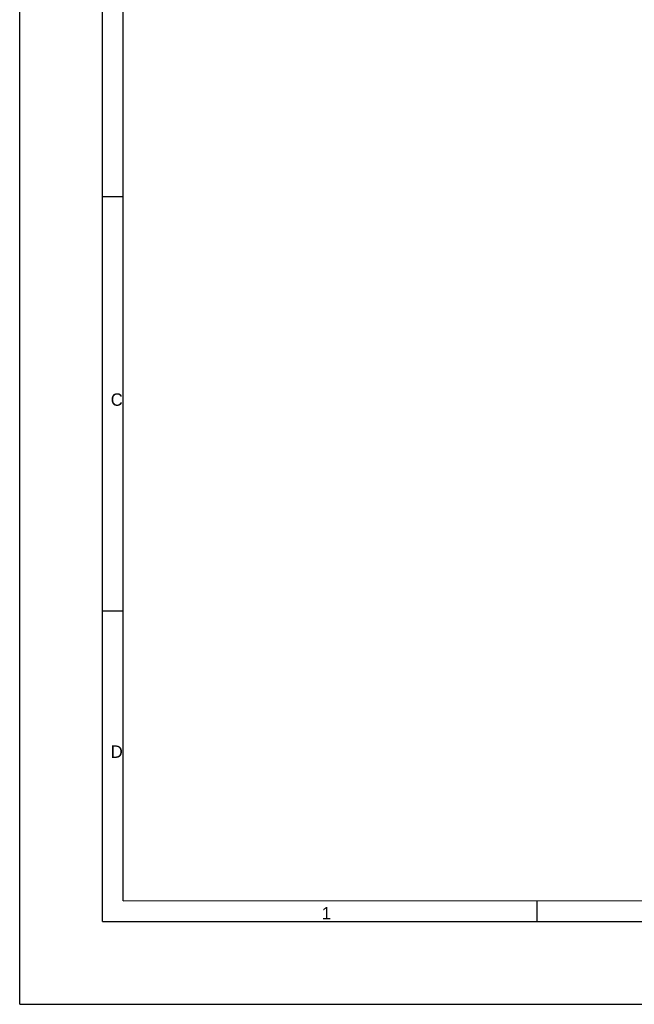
# Model space of a CAD drawing. Header units: inches. Extents: x 0 to 23.4, y 0 to 16.5.
# Tile 1 of 24: x 0 to 5.8, y 0 to 9.4. Entities that reach past the tile are written whole.
import ezdxf

# ---------------------------------------------------------------- set-up
doc = ezdxf.new("R2010")
doc.units = ezdxf.units.IN
doc.header["$LTSCALE"] = 1.28622
doc.header["$MEASUREMENT"] = 0
doc.layers.add('PRT0004-FORMAT', color=7, linetype='CONTINUOUS')
doc.styles.add('TEXTSTYLE_2', font='gothic.ttf')

msp = doc.modelspace()

# ---------------------------------------------------------------- linework, layer by layer
at = {"layer": 'PRT0004-FORMAT', "color": 7, "linetype": 'CONTINUOUS'}
for p, q in [((0, 0), (0, 16.535433)), ((0.787402, 0.787402), (0.787402, 15.748031)), ((0.984252, 0.984252), (0.984252, 15.551181)), ((0.787402, 7.677165), (0.984252, 7.677165)), ((0.787402, 3.740157), (0.984252, 3.740157)), ((0.984252, 0.984252), (17.678271, 0.989472)), ((4.92126, 0.787402), (4.92126, 0.984252)), ((0.787402, 0.787402), (22.603989, 0.787402)), ((0, 0), (23.385827, 0))]:
    msp.add_line(p, q, dxfattribs=at)

# ---------------------------------------------------------------- texts
at = {"layer": 'PRT0004-FORMAT', "color": 7, "linetype": 'CONTINUOUS', "char_height": 0.11811, "attachment_point": 1, "line_spacing_factor": 0.9, "style": 'TEXTSTYLE_2'}
for s, insert, width in [('C', (0.866142, 5.807087), 0.10411199), ('D', (0.866142, 2.46063), 0.11767279), ('1', (2.874016, 0.925197), 0.09055118)]:
    msp.add_mtext(s, dxfattribs=dict(at, insert=insert, width=width))

doc.saveas('drawing.dxf')
